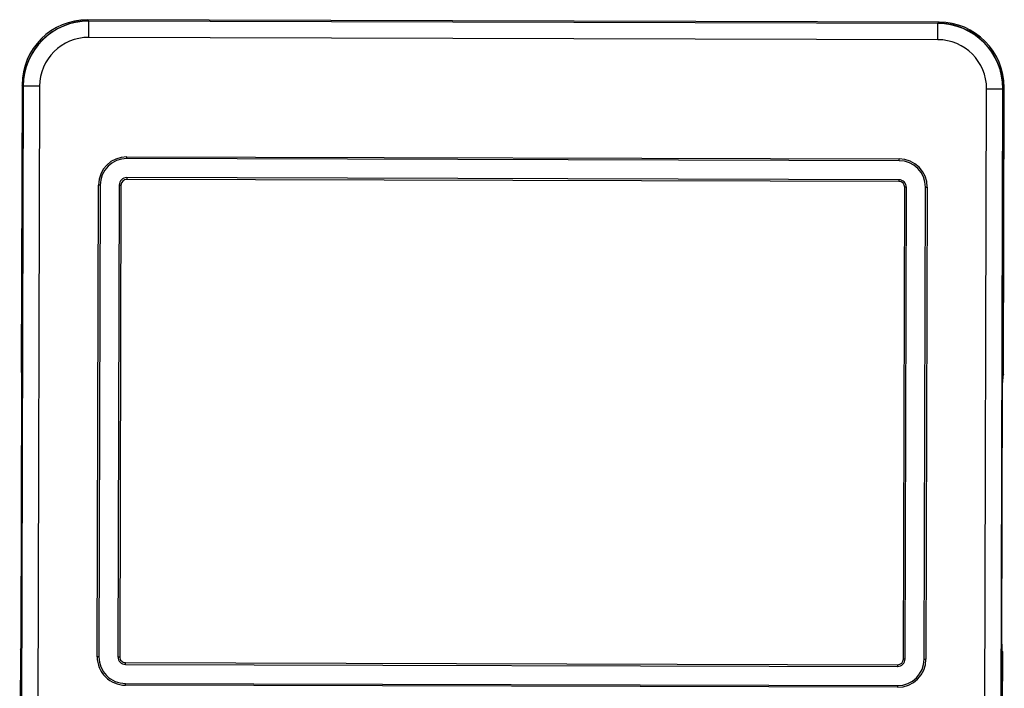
# Model space of a CAD drawing. Header units: inches. Extents: x 14 to 506, y -218 to 309.
# Tile 7 of 21: x 14 to 44, y 125 to 145. Entities that reach past the tile are written whole.
import ezdxf

# ---------------------------------------------------------------- set-up
doc = ezdxf.new("R2010")
doc.units = ezdxf.units.IN
doc.header["$LTSCALE"] = 0.595472
doc.header["$MEASUREMENT"] = 0
doc.layers.get('0').update_dxf_attribs({"linetype": 'CONTINUOUS'})
doc.layers.add('02___PRT_ALL_AXES', color=7, linetype='CONTINUOUS')

msp = doc.modelspace()

# ---------------------------------------------------------------- linework, layer by layer
at = {"color": 7, "linetype": 'Continuous'}
for p, q in [((15.869, 145.263), (15.834, 145.298)), ((41.913, 145.227), (15.834, 145.298)), ((15.872, 144.759), (15.873, 145.259)), ((41.873, 145.188), (15.873, 145.259)), ((41.872, 144.688), (41.873, 145.188)), ((41.878, 145.192), (41.913, 145.227)), ((41.872, 144.688), (15.872, 144.759)), ((13.868, 143.264), (13.797, 117.264)), ((13.829, 143.303), (13.805, 134.511)), ((13.864, 143.268), (13.829, 143.303)), ((14.368, 143.263), (13.868, 143.264)), ((14.368, 143.263), (14.297, 117.263)), ((43.297, 117.184), (43.368, 143.184)), ((43.368, 143.184), (43.868, 143.183)), ((43.797, 117.183), (43.868, 143.183)), ((43.872, 143.187), (43.907, 143.222)), ((43.883, 134.43), (43.907, 143.222)), ((13.859, 141.676), (13.848, 140.66)), ((43.868, 141.594), (43.874, 140.578)), ((17.037, 141.047), (17.037, 141.101)), ((40.687, 140.983), (17.037, 141.047)), ((40.687, 140.983), (40.687, 141.036)), ((13.848, 140.66), (13.861, 140.659)), ((43.861, 140.578), (43.874, 140.578)), ((16.222, 140.237), (16.169, 140.237)), ((16.222, 140.237), (16.183, 125.787)), ((16.806, 140.235), (16.767, 125.785)), ((16.806, 140.235), (16.86, 140.235)), ((16.86, 140.235), (16.821, 125.785)), ((17.035, 140.463), (17.035, 140.409)), ((40.685, 140.399), (17.035, 140.463)), ((40.685, 140.345), (17.035, 140.409)), ((40.685, 140.399), (40.685, 140.345)), ((13.843, 139.792), (13.843, 139.953)), ((13.843, 139.953), (13.859, 139.952)), ((40.82, 125.72), (40.859, 140.17)), ((40.913, 140.17), (40.859, 140.17)), ((40.874, 125.72), (40.913, 140.17)), ((41.458, 125.718), (41.497, 140.168)), ((41.497, 140.168), (41.551, 140.168)), ((13.825, 135.656), (13.835, 139.692)), ((13.842, 139.692), (13.858, 139.692)), ((13.843, 139.792), (13.859, 139.792)), ((43.858, 139.711), (43.874, 139.711)), ((43.858, 139.611), (43.875, 139.611)), ((43.859, 139.871), (43.875, 139.871)), ((43.87, 135.574), (43.881, 139.611)), ((43.874, 139.711), (43.875, 139.871)), ((13.847, 135.656), (13.831, 135.656)), ((13.831, 135.381), (13.831, 135.556)), ((13.847, 135.556), (13.831, 135.556)), ((43.864, 135.574), (43.847, 135.575)), ((43.863, 135.474), (43.847, 135.475)), ((43.862, 135.3), (43.863, 135.474)), ((13.847, 135.381), (13.831, 135.381)), ((13.846, 135.288), (13.831, 135.287)), ((13.835, 135.103), (13.831, 135.287)), ((13.835, 135.103), (13.846, 135.103)), ((43.862, 135.3), (43.846, 135.3)), ((43.861, 135.206), (43.846, 135.206)), ((43.856, 135.021), (43.861, 135.206)), ((43.846, 135.021), (43.856, 135.021)), ((13.805, 134.511), (13.827, 134.468)), ((13.806, 126.261), (13.828, 134.268)), ((13.815, 126.177), (13.838, 134.351)), ((43.828, 126.096), (43.85, 134.27)), ((43.837, 126.179), (43.859, 134.186)), ((43.883, 134.43), (43.861, 134.386)), ((13.782, 126.017), (13.804, 126.061)), ((13.782, 126.017), (13.758, 117.225)), ((16.183, 125.787), (16.13, 125.787)), ((16.767, 125.785), (16.821, 125.785)), ((43.836, 117.143), (43.86, 125.936)), ((43.86, 125.936), (43.838, 125.979)), ((16.995, 125.556), (16.995, 125.61)), ((16.995, 125.61), (40.645, 125.546)), ((16.995, 125.556), (40.645, 125.492)), ((40.645, 125.492), (40.645, 125.546)), ((40.874, 125.72), (40.82, 125.72)), ((41.458, 125.718), (41.511, 125.718)), ((13.803, 124.973), (13.803, 125.147)), ((13.819, 125.147), (13.803, 125.147)), ((13.804, 125.241), (13.809, 125.426)), ((13.819, 125.241), (13.804, 125.241)), ((13.809, 125.426), (13.82, 125.425)), ((43.819, 125.344), (43.83, 125.344)), ((43.834, 125.16), (43.819, 125.159)), ((43.834, 125.16), (43.83, 125.344)), ((13.784, 120.836), (13.795, 124.873)), ((13.801, 124.873), (13.818, 124.872)), ((13.803, 124.973), (13.818, 124.972)), ((16.993, 124.972), (16.993, 124.919)), ((16.993, 124.972), (40.643, 124.908)), ((40.643, 124.908), (40.643, 124.854)), ((43.818, 124.891), (43.834, 124.891)), ((43.834, 125.066), (43.819, 125.065)), ((43.834, 124.891), (43.834, 125.066))]:
    msp.add_line(p, q, dxfattribs=at)
for centre, radius, start, end in [((15.868, 143.259), 2, 89.8446, 179.8446), ((41.868, 143.188), 2, 359.8446, 89.8446), ((15.868, 143.259), 1.5, 89.8446, 179.8446), ((41.868, 143.188), 1.5, 359.8446, 89.8446), ((17.035, 140.235), 0.812, 89.8446, 179.8446), ((40.685, 140.17), 0.812, 359.8446, 89.8446), ((17.035, 140.235), 0.228, 89.8446, 179.8446), ((17.035, 140.235), 0.175, 89.8446, 179.8446), ((40.685, 140.17), 0.228, 359.8446, 89.8446), ((40.685, 140.17), 0.175, 359.8446, 89.8446), ((16.996, 125.785), 0.812, 179.8446, 269.8446), ((16.996, 125.785), 0.228, 179.8446, 269.8446), ((16.996, 125.785), 0.175, 179.8446, 269.8446), ((40.645, 125.72), 0.812, 269.8446, 359.8446), ((40.645, 125.72), 0.228, 269.8446, 359.8446), ((40.645, 125.72), 0.175, 269.8446, 359.8446)]:
    msp.add_arc(centre, radius, start, end, dxfattribs=at)
for centre, major_axis, ratio, start_param, end_param in [((15.829, 143.298), (1.41, -1.418), 0.999924, 2.356233, 3.926953), ((15.864, 143.263), (1.41, -1.418), 0.999924, 2.356233, 3.926953), ((41.872, 143.192), (1.418, 1.41), 0.999924, -0.78536, 0.78536), ((41.907, 143.227), (1.418, 1.41), 0.999924, -0.78536, 0.78536), ((13.852, 139.952), (0.003, 1), 0.008728, 0.785379, 1.57067), ((43.866, 139.871), (0.003, 1), 0.008728, -1.57067, -0.785379), ((13.842, 139.792), (0, 0.1), 0.008727, -3.141593, -1.571101), ((43.875, 139.711), (0, 0.1), 0.008727, -4.712084, -3.141593), ((13.83, 135.556), (0, 0.1), 0.008727, -1.570492, 0), ((43.863, 135.474), (0, 0.1), 0.008727, 0, 1.570492), ((13.832, 135.381), (0, 0.1), 0.008727, -4.712176, -3.490351), ((13.831, 134.351), (0.002, 0.8), 0.008727, -1.570583, -0.348759), ((43.861, 135.3), (0, 0.1), 0.008727, -2.792834, -1.57101), ((43.857, 134.269), (0.002, 0.8), 0.008727, 0.348759, 1.570583), ((13.826, 134.268), (0.001, 0.2), 0.008727, -1.570796, -0.017453), ((43.861, 134.186), (0.001, 0.2), 0.008727, 0.017453, 1.570796), ((13.804, 126.261), (0.001, 0.2), 0.008727, -3.124139, -1.570796), ((13.808, 126.177), (0.002, 0.8), 0.008727, -2.792834, -1.57101), ((43.835, 126.096), (0.002, 0.8), 0.008727, -4.712176, -3.490351), ((43.839, 126.179), (0.001, 0.2), 0.008727, -4.712389, -3.159046), ((13.804, 125.147), (0, 0.1), 0.008727, 0.348759, 1.570583), ((43.833, 125.066), (0, 0.1), 0.008727, -1.570583, -0.348759), ((13.802, 124.973), (0, 0.1), 0.008727, -3.141593, -1.571101), ((43.835, 124.891), (0, 0.1), 0.008727, -4.712084, -3.141593)]:
    msp.add_ellipse(centre, major_axis=major_axis, ratio=ratio, start_param=start_param, end_param=end_param, dxfattribs=at)
at = {"layer": '02___PRT_ALL_AXES', "color": 7, "linetype": 'Continuous'}
for p, q in [((17.037, 141.101), (40.687, 141.036)), ((16.13, 125.787), (16.169, 140.237)), ((41.551, 140.168), (41.511, 125.718)), ((40.643, 124.854), (16.993, 124.919))]:
    msp.add_line(p, q, dxfattribs=at)
for centre, start, end in [((17.035, 140.235), 89.8446, 179.8446), ((40.685, 140.17), 359.8446, 89.8446), ((16.996, 125.785), 179.8446, 269.8446), ((40.645, 125.72), 269.8446, 359.8446)]:
    msp.add_arc(centre, 0.866, start, end, dxfattribs=at)

doc.saveas('drawing.dxf')
